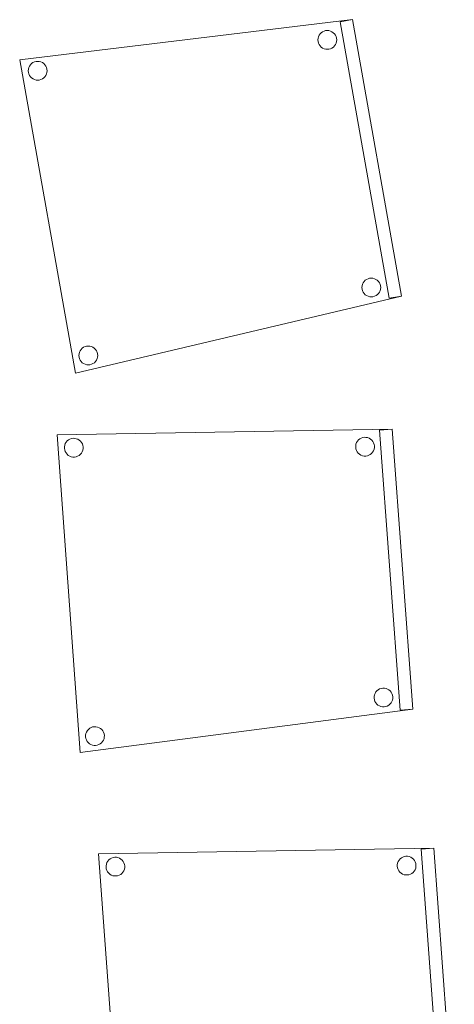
# Model space of a CAD drawing. Header units: metres. Extents: x 391.1 to 430.4, y 12.7 to 29.8.
# Tile 29 of 208: x 394.7 to 395.4, y 22.2 to 23.7. Entities that reach past the tile are written whole.
import ezdxf

# ---------------------------------------------------------------- set-up
doc = ezdxf.new("R2010")
doc.units = ezdxf.units.M
doc.layers.add('02_MOBILIARIO', color=7, linetype='Continuous', lineweight=18)

# ---------------------------------------------------------------- blocks, each defined once
blk = doc.blocks.new('Family - Cadira confident_PB-155311-02_SAN_P0')
at = {"layer": '02_MOBILIARIO', "color": 253, "true_color": 0xaaaaaa}
for p, q in [((0, 0.5052), (0.5334, 0.5143)), ((0.5334, 0.5143), (0, 0.5052)), ((0.0371, 0), (0, 0.5052)), ((0, 0.5052), (0.0371, 0)), ((0.4865, 0.5009), (0.4891, 0.5013)), ((0.4891, 0.5013), (0.4865, 0.5009)), ((0.4891, 0.5013), (0.4917, 0.5012)), ((0.4917, 0.5012), (0.4891, 0.5013)), ((0.4917, 0.5012), (0.4943, 0.5008)), ((0.4943, 0.5008), (0.4917, 0.5012)), ((0.5134, 0.5128), (0.5334, 0.5143)), ((0.5334, 0.5143), (0.5134, 0.5128)), ((0.5462, 0.0675), (0.5134, 0.5128)), ((0.5134, 0.5128), (0.5462, 0.0675)), ((0.5334, 0.5143), (0.5661, 0.069)), ((0.5661, 0.069), (0.5334, 0.5143)), ((0.5334, 0.5143), (0.5661, 0.069)), ((0.5661, 0.069), (0.5334, 0.5143)), ((0.0118, 0.4863), (0.0123, 0.4888)), ((0.0123, 0.4888), (0.0118, 0.4863)), ((0.0118, 0.4837), (0.0118, 0.4863)), ((0.0118, 0.4863), (0.0118, 0.4837)), ((0.0123, 0.4888), (0.0132, 0.4913)), ((0.0132, 0.4913), (0.0123, 0.4888)), ((0.0132, 0.4913), (0.0145, 0.4935)), ((0.0145, 0.4935), (0.0132, 0.4913)), ((0.0145, 0.4935), (0.0162, 0.4955)), ((0.0162, 0.4955), (0.0145, 0.4935)), ((0.0162, 0.4955), (0.0183, 0.4971)), ((0.0183, 0.4971), (0.0162, 0.4955)), ((0.0183, 0.4971), (0.0205, 0.4984)), ((0.0205, 0.4984), (0.0183, 0.4971)), ((0.0205, 0.4984), (0.023, 0.4992)), ((0.023, 0.4992), (0.0205, 0.4984)), ((0.023, 0.4992), (0.0256, 0.4997)), ((0.0256, 0.4997), (0.023, 0.4992)), ((0.0256, 0.4997), (0.0282, 0.4996)), ((0.0282, 0.4996), (0.0256, 0.4997)), ((0.0282, 0.4996), (0.0307, 0.4991)), ((0.0307, 0.4991), (0.0282, 0.4996)), ((0.0307, 0.4991), (0.0332, 0.4982)), ((0.0332, 0.4982), (0.0307, 0.4991)), ((0.0332, 0.4982), (0.0354, 0.4969)), ((0.0354, 0.4969), (0.0332, 0.4982)), ((0.0354, 0.4969), (0.0374, 0.4952)), ((0.0374, 0.4952), (0.0354, 0.4969)), ((0.0374, 0.4952), (0.039, 0.4932)), ((0.039, 0.4932), (0.0374, 0.4952)), ((0.039, 0.4932), (0.0403, 0.4909)), ((0.0403, 0.4909), (0.039, 0.4932)), ((0.0403, 0.4909), (0.0411, 0.4884)), ((0.0411, 0.4884), (0.0403, 0.4909)), ((0.0411, 0.4884), (0.0416, 0.4859)), ((0.0416, 0.4859), (0.0411, 0.4884)), ((0.0416, 0.4859), (0.0415, 0.4833)), ((0.0415, 0.4833), (0.0416, 0.4859)), ((0.4753, 0.4879), (0.4758, 0.4904)), ((0.4758, 0.4904), (0.4753, 0.4879)), ((0.4753, 0.4853), (0.4753, 0.4879)), ((0.4753, 0.4879), (0.4753, 0.4853)), ((0.4758, 0.4904), (0.4767, 0.4929)), ((0.4767, 0.4929), (0.4758, 0.4904)), ((0.4767, 0.4929), (0.4781, 0.4951)), ((0.4781, 0.4951), (0.4767, 0.4929)), ((0.4781, 0.4951), (0.4798, 0.4971)), ((0.4798, 0.4971), (0.4781, 0.4951)), ((0.4798, 0.4971), (0.4818, 0.4987)), ((0.4818, 0.4987), (0.4798, 0.4971)), ((0.4818, 0.4987), (0.4841, 0.5)), ((0.4841, 0.5), (0.4818, 0.4987)), ((0.4841, 0.5), (0.4865, 0.5009)), ((0.4865, 0.5009), (0.4841, 0.5)), ((0.4943, 0.5008), (0.4967, 0.4998)), ((0.4967, 0.4998), (0.4943, 0.5008)), ((0.4967, 0.4998), (0.4989, 0.4985)), ((0.4989, 0.4985), (0.4967, 0.4998)), ((0.4989, 0.4985), (0.5009, 0.4968)), ((0.5009, 0.4968), (0.4989, 0.4985)), ((0.5009, 0.4968), (0.5026, 0.4948)), ((0.5026, 0.4948), (0.5009, 0.4968)), ((0.5026, 0.4948), (0.5038, 0.4925)), ((0.5038, 0.4925), (0.5026, 0.4948)), ((0.5038, 0.4925), (0.5047, 0.49)), ((0.5047, 0.49), (0.5038, 0.4925)), ((0.5047, 0.49), (0.5051, 0.4875)), ((0.5051, 0.4875), (0.5047, 0.49)), ((0.5051, 0.4875), (0.5051, 0.4849)), ((0.5051, 0.4849), (0.5051, 0.4875)), ((0.0122, 0.4811), (0.0118, 0.4837)), ((0.0118, 0.4837), (0.0122, 0.4811)), ((0.013, 0.4786), (0.0122, 0.4811)), ((0.0122, 0.4811), (0.013, 0.4786)), ((0.0143, 0.4764), (0.013, 0.4786)), ((0.013, 0.4786), (0.0143, 0.4764)), ((0.016, 0.4743), (0.0143, 0.4764)), ((0.0143, 0.4764), (0.016, 0.4743)), ((0.0179, 0.4726), (0.016, 0.4743)), ((0.016, 0.4743), (0.0179, 0.4726)), ((0.0202, 0.4713), (0.0179, 0.4726)), ((0.0179, 0.4726), (0.0202, 0.4713)), ((0.0226, 0.4704), (0.0202, 0.4713)), ((0.0202, 0.4713), (0.0226, 0.4704)), ((0.0252, 0.4699), (0.0226, 0.4704)), ((0.0226, 0.4704), (0.0252, 0.4699)), ((0.0278, 0.4699), (0.0252, 0.4699)), ((0.0252, 0.4699), (0.0278, 0.4699)), ((0.0303, 0.4703), (0.0278, 0.4699)), ((0.0278, 0.4699), (0.0303, 0.4703)), ((0.0328, 0.4711), (0.0303, 0.4703)), ((0.0303, 0.4703), (0.0328, 0.4711)), ((0.0351, 0.4724), (0.0328, 0.4711)), ((0.0328, 0.4711), (0.0351, 0.4724)), ((0.0371, 0.4741), (0.0351, 0.4724)), ((0.0351, 0.4724), (0.0371, 0.4741)), ((0.0388, 0.476), (0.0371, 0.4741)), ((0.0371, 0.4741), (0.0388, 0.476)), ((0.0401, 0.4783), (0.0388, 0.476)), ((0.0388, 0.476), (0.0401, 0.4783)), ((0.041, 0.4807), (0.0401, 0.4783)), ((0.0401, 0.4783), (0.041, 0.4807)), ((0.0415, 0.4833), (0.041, 0.4807)), ((0.041, 0.4807), (0.0415, 0.4833)), ((0.4757, 0.4827), (0.4753, 0.4853)), ((0.4753, 0.4853), (0.4757, 0.4827)), ((0.4766, 0.4803), (0.4757, 0.4827)), ((0.4757, 0.4827), (0.4766, 0.4803)), ((0.4778, 0.478), (0.4766, 0.4803)), ((0.4766, 0.4803), (0.4778, 0.478)), ((0.4795, 0.476), (0.4778, 0.478)), ((0.4778, 0.478), (0.4795, 0.476)), ((0.4815, 0.4743), (0.4795, 0.476)), ((0.4795, 0.476), (0.4815, 0.4743)), ((0.4837, 0.4729), (0.4815, 0.4743)), ((0.4815, 0.4743), (0.4837, 0.4729)), ((0.4861, 0.472), (0.4837, 0.4729)), ((0.4837, 0.4729), (0.4861, 0.472)), ((0.4887, 0.4715), (0.4861, 0.472)), ((0.4861, 0.472), (0.4887, 0.4715)), ((0.4913, 0.4715), (0.4887, 0.4715)), ((0.4887, 0.4715), (0.4913, 0.4715)), ((0.4939, 0.4719), (0.4913, 0.4715)), ((0.4913, 0.4715), (0.4939, 0.4719)), ((0.4963, 0.4728), (0.4939, 0.4719)), ((0.4939, 0.4719), (0.4963, 0.4728)), ((0.4986, 0.474), (0.4963, 0.4728)), ((0.4963, 0.4728), (0.4986, 0.474)), ((0.5006, 0.4757), (0.4986, 0.474)), ((0.4986, 0.474), (0.5006, 0.4757)), ((0.5023, 0.4776), (0.5006, 0.4757)), ((0.5006, 0.4757), (0.5023, 0.4776)), ((0.5036, 0.4799), (0.5023, 0.4776)), ((0.5023, 0.4776), (0.5036, 0.4799)), ((0.5046, 0.4823), (0.5036, 0.4799)), ((0.5036, 0.4799), (0.5046, 0.4823)), ((0.5051, 0.4849), (0.5046, 0.4823)), ((0.5046, 0.4823), (0.5051, 0.4849)), ((0.5061, 0.094), (0.5074, 0.0962)), ((0.5074, 0.0962), (0.5061, 0.094)), ((0.5074, 0.0962), (0.5091, 0.0982)), ((0.5091, 0.0982), (0.5074, 0.0962)), ((0.5091, 0.0982), (0.5111, 0.0998)), ((0.5111, 0.0998), (0.5091, 0.0982)), ((0.5111, 0.0998), (0.5134, 0.1011)), ((0.5134, 0.1011), (0.5111, 0.0998)), ((0.5134, 0.1011), (0.5159, 0.1019)), ((0.5159, 0.1019), (0.5134, 0.1011)), ((0.5159, 0.1019), (0.5184, 0.1024)), ((0.5184, 0.1024), (0.5159, 0.1019)), ((0.5184, 0.1024), (0.521, 0.1023)), ((0.521, 0.1023), (0.5184, 0.1024)), ((0.521, 0.1023), (0.5236, 0.1018)), ((0.5236, 0.1018), (0.521, 0.1023)), ((0.5236, 0.1018), (0.526, 0.1009)), ((0.526, 0.1009), (0.5236, 0.1018)), ((0.526, 0.1009), (0.5283, 0.0996)), ((0.5283, 0.0996), (0.526, 0.1009)), ((0.5283, 0.0996), (0.5302, 0.0979)), ((0.5302, 0.0979), (0.5283, 0.0996)), ((0.5302, 0.0979), (0.5319, 0.0959)), ((0.5319, 0.0959), (0.5302, 0.0979)), ((0.5319, 0.0959), (0.5331, 0.0936)), ((0.5331, 0.0936), (0.5319, 0.0959)), ((0.5046, 0.0864), (0.5047, 0.089)), ((0.5047, 0.089), (0.5046, 0.0864)), ((0.505, 0.0838), (0.5046, 0.0864)), ((0.5046, 0.0864), (0.505, 0.0838)), ((0.5047, 0.089), (0.5051, 0.0915)), ((0.5051, 0.0915), (0.5047, 0.089)), ((0.5059, 0.0813), (0.505, 0.0838)), ((0.505, 0.0838), (0.5059, 0.0813)), ((0.5051, 0.0915), (0.5061, 0.094)), ((0.5061, 0.094), (0.5051, 0.0915)), ((0.5072, 0.0791), (0.5059, 0.0813)), ((0.5059, 0.0813), (0.5072, 0.0791)), ((0.5088, 0.077), (0.5072, 0.0791)), ((0.5072, 0.0791), (0.5088, 0.077)), ((0.5316, 0.0787), (0.5299, 0.0767)), ((0.5299, 0.0767), (0.5316, 0.0787)), ((0.533, 0.081), (0.5316, 0.0787)), ((0.5316, 0.0787), (0.533, 0.081)), ((0.5339, 0.0834), (0.533, 0.081)), ((0.533, 0.081), (0.5339, 0.0834)), ((0.5331, 0.0936), (0.534, 0.0911)), ((0.534, 0.0911), (0.5331, 0.0936)), ((0.5344, 0.0859), (0.5339, 0.0834)), ((0.5339, 0.0834), (0.5344, 0.0859)), ((0.534, 0.0911), (0.5344, 0.0885)), ((0.5344, 0.0885), (0.534, 0.0911)), ((0.5344, 0.0885), (0.5344, 0.0859)), ((0.5344, 0.0859), (0.5344, 0.0885)), ((0.5661, 0.069), (0.0371, 0)), ((0.0371, 0), (0.5661, 0.069)), ((0.5108, 0.0753), (0.5088, 0.077)), ((0.5088, 0.077), (0.5108, 0.0753)), ((0.513, 0.074), (0.5108, 0.0753)), ((0.5108, 0.0753), (0.513, 0.074)), ((0.5154, 0.0731), (0.513, 0.074)), ((0.513, 0.074), (0.5154, 0.0731)), ((0.518, 0.0726), (0.5154, 0.0731)), ((0.5154, 0.0731), (0.518, 0.0726)), ((0.5206, 0.0726), (0.518, 0.0726)), ((0.518, 0.0726), (0.5206, 0.0726)), ((0.5232, 0.073), (0.5206, 0.0726)), ((0.5206, 0.0726), (0.5232, 0.073)), ((0.5256, 0.0738), (0.5232, 0.073)), ((0.5232, 0.073), (0.5256, 0.0738)), ((0.5279, 0.0751), (0.5256, 0.0738)), ((0.5256, 0.0738), (0.5279, 0.0751)), ((0.5299, 0.0767), (0.5279, 0.0751)), ((0.5279, 0.0751), (0.5299, 0.0767)), ((0.5661, 0.069), (0.5462, 0.0675)), ((0.5462, 0.0675), (0.5661, 0.069)), ((0.046, 0.0301), (0.0469, 0.0325)), ((0.0469, 0.0325), (0.046, 0.0301)), ((0.0469, 0.0325), (0.0483, 0.0347)), ((0.0483, 0.0347), (0.0469, 0.0325)), ((0.0483, 0.0347), (0.05, 0.0367)), ((0.05, 0.0367), (0.0483, 0.0347)), ((0.05, 0.0367), (0.052, 0.0384)), ((0.052, 0.0384), (0.05, 0.0367)), ((0.052, 0.0384), (0.0543, 0.0396)), ((0.0543, 0.0396), (0.052, 0.0384)), ((0.0543, 0.0396), (0.0567, 0.0405)), ((0.0567, 0.0405), (0.0543, 0.0396)), ((0.0567, 0.0405), (0.0593, 0.0409)), ((0.0593, 0.0409), (0.0567, 0.0405)), ((0.0593, 0.0409), (0.0619, 0.0409)), ((0.0619, 0.0409), (0.0593, 0.0409)), ((0.0619, 0.0409), (0.0644, 0.0404)), ((0.0644, 0.0404), (0.0619, 0.0409)), ((0.0644, 0.0404), (0.0669, 0.0394)), ((0.0669, 0.0394), (0.0644, 0.0404)), ((0.0669, 0.0394), (0.0691, 0.0381)), ((0.0691, 0.0381), (0.0669, 0.0394)), ((0.0691, 0.0381), (0.0711, 0.0364)), ((0.0711, 0.0364), (0.0691, 0.0381)), ((0.0711, 0.0364), (0.0727, 0.0344)), ((0.0727, 0.0344), (0.0711, 0.0364)), ((0.0727, 0.0344), (0.074, 0.0321)), ((0.074, 0.0321), (0.0727, 0.0344)), ((0.074, 0.0321), (0.0749, 0.0297)), ((0.0749, 0.0297), (0.074, 0.0321)), ((0.0455, 0.0275), (0.046, 0.0301)), ((0.046, 0.0301), (0.0455, 0.0275)), ((0.0455, 0.0249), (0.0455, 0.0275)), ((0.0455, 0.0275), (0.0455, 0.0249)), ((0.0459, 0.0223), (0.0455, 0.0249)), ((0.0455, 0.0249), (0.0459, 0.0223)), ((0.0468, 0.0199), (0.0459, 0.0223)), ((0.0459, 0.0223), (0.0468, 0.0199)), ((0.048, 0.0176), (0.0468, 0.0199)), ((0.0468, 0.0199), (0.048, 0.0176)), ((0.0497, 0.0156), (0.048, 0.0176)), ((0.048, 0.0176), (0.0497, 0.0156)), ((0.0725, 0.0173), (0.0708, 0.0153)), ((0.0708, 0.0153), (0.0725, 0.0173)), ((0.0738, 0.0195), (0.0725, 0.0173)), ((0.0725, 0.0173), (0.0738, 0.0195)), ((0.0748, 0.0219), (0.0738, 0.0195)), ((0.0738, 0.0195), (0.0748, 0.0219)), ((0.0752, 0.0245), (0.0748, 0.0219)), ((0.0748, 0.0219), (0.0752, 0.0245)), ((0.0749, 0.0297), (0.0753, 0.0271)), ((0.0753, 0.0271), (0.0749, 0.0297)), ((0.0753, 0.0271), (0.0752, 0.0245)), ((0.0752, 0.0245), (0.0753, 0.0271)), ((0.0516, 0.0139), (0.0497, 0.0156)), ((0.0497, 0.0156), (0.0516, 0.0139)), ((0.0539, 0.0126), (0.0516, 0.0139)), ((0.0516, 0.0139), (0.0539, 0.0126)), ((0.0563, 0.0116), (0.0539, 0.0126)), ((0.0539, 0.0126), (0.0563, 0.0116)), ((0.0589, 0.0111), (0.0563, 0.0116)), ((0.0563, 0.0116), (0.0589, 0.0111)), ((0.0615, 0.0111), (0.0589, 0.0111)), ((0.0589, 0.0111), (0.0615, 0.0111)), ((0.064, 0.0115), (0.0615, 0.0111)), ((0.0615, 0.0111), (0.064, 0.0115)), ((0.0665, 0.0124), (0.064, 0.0115)), ((0.064, 0.0115), (0.0665, 0.0124)), ((0.0688, 0.0136), (0.0665, 0.0124)), ((0.0665, 0.0124), (0.0688, 0.0136)), ((0.0708, 0.0153), (0.0688, 0.0136)), ((0.0688, 0.0136), (0.0708, 0.0153))]:
    blk.add_line(p, q, dxfattribs=at)
blk = doc.blocks.new('Family - Cadira confident_PB-155423-02_SAN_P0')
at = {"layer": '02_MOBILIARIO', "color": 253, "true_color": 0xaaaaaa}
for p, q in [((0, 0.4987), (0.5296, 0.5624)), ((0.5296, 0.5624), (0, 0.4987)), ((0.5099, 0.5589), (0.5296, 0.5624)), ((0.5296, 0.5624), (0.5099, 0.5589)), ((0.5881, 0.1193), (0.5099, 0.5589)), ((0.5099, 0.5589), (0.5881, 0.1193)), ((0.5296, 0.5624), (0.6078, 0.1228)), ((0.6078, 0.1228), (0.5296, 0.5624)), ((0.5296, 0.5624), (0.6078, 0.1228)), ((0.6078, 0.1228), (0.5296, 0.5624)), ((0.4746, 0.5302), (0.4748, 0.5328)), ((0.4748, 0.5328), (0.4746, 0.5302)), ((0.4748, 0.5328), (0.4755, 0.5353)), ((0.4755, 0.5353), (0.4748, 0.5328)), ((0.4755, 0.5353), (0.4766, 0.5377)), ((0.4766, 0.5377), (0.4755, 0.5353)), ((0.4766, 0.5377), (0.4781, 0.5398)), ((0.4781, 0.5398), (0.4766, 0.5377)), ((0.4781, 0.5398), (0.4799, 0.5417)), ((0.4799, 0.5417), (0.4781, 0.5398)), ((0.4799, 0.5417), (0.4821, 0.5432)), ((0.4821, 0.5432), (0.4799, 0.5417)), ((0.4821, 0.5432), (0.4844, 0.5443)), ((0.4844, 0.5443), (0.4821, 0.5432)), ((0.4844, 0.5443), (0.4869, 0.5449)), ((0.4869, 0.5449), (0.4844, 0.5443)), ((0.4869, 0.5449), (0.4895, 0.5452)), ((0.4895, 0.5452), (0.4869, 0.5449)), ((0.4895, 0.5452), (0.4921, 0.5449)), ((0.4921, 0.5449), (0.4895, 0.5452)), ((0.4921, 0.5449), (0.4946, 0.5443)), ((0.4946, 0.5443), (0.4921, 0.5449)), ((0.4946, 0.5443), (0.497, 0.5432)), ((0.497, 0.5432), (0.4946, 0.5443)), ((0.497, 0.5432), (0.4991, 0.5417)), ((0.4991, 0.5417), (0.497, 0.5432)), ((0.4991, 0.5417), (0.501, 0.5398)), ((0.501, 0.5398), (0.4991, 0.5417)), ((0.501, 0.5398), (0.5025, 0.5377)), ((0.5025, 0.5377), (0.501, 0.5398)), ((0.5025, 0.5377), (0.5036, 0.5354)), ((0.5036, 0.5354), (0.5025, 0.5377)), ((0.5036, 0.5354), (0.5043, 0.5328)), ((0.5043, 0.5328), (0.5036, 0.5354)), ((0.5043, 0.5328), (0.5045, 0.5302)), ((0.5045, 0.5302), (0.5043, 0.5328)), ((0.4748, 0.5276), (0.4746, 0.5302)), ((0.4746, 0.5302), (0.4748, 0.5276)), ((0.4755, 0.5251), (0.4748, 0.5276)), ((0.4748, 0.5276), (0.4755, 0.5251)), ((0.4766, 0.5227), (0.4755, 0.5251)), ((0.4755, 0.5251), (0.4766, 0.5227)), ((0.4781, 0.5206), (0.4766, 0.5227)), ((0.4766, 0.5227), (0.4781, 0.5206)), ((0.48, 0.5188), (0.4781, 0.5206)), ((0.4781, 0.5206), (0.48, 0.5188)), ((0.4821, 0.5173), (0.48, 0.5188)), ((0.48, 0.5188), (0.4821, 0.5173)), ((0.4845, 0.5162), (0.4821, 0.5173)), ((0.4821, 0.5173), (0.4845, 0.5162)), ((0.497, 0.5173), (0.4947, 0.5162)), ((0.4947, 0.5162), (0.497, 0.5173)), ((0.4992, 0.5188), (0.497, 0.5173)), ((0.497, 0.5173), (0.4992, 0.5188)), ((0.501, 0.5206), (0.4992, 0.5188)), ((0.4992, 0.5188), (0.501, 0.5206)), ((0.5025, 0.5228), (0.501, 0.5206)), ((0.501, 0.5206), (0.5025, 0.5228)), ((0.5036, 0.5251), (0.5025, 0.5228)), ((0.5025, 0.5228), (0.5036, 0.5251)), ((0.5043, 0.5277), (0.5036, 0.5251)), ((0.5036, 0.5251), (0.5043, 0.5277)), ((0.5045, 0.5302), (0.5043, 0.5277)), ((0.5043, 0.5277), (0.5045, 0.5302)), ((0.487, 0.5155), (0.4845, 0.5162)), ((0.4845, 0.5162), (0.487, 0.5155)), ((0.4896, 0.5153), (0.487, 0.5155)), ((0.487, 0.5155), (0.4896, 0.5153)), ((0.4922, 0.5155), (0.4896, 0.5153)), ((0.4896, 0.5153), (0.4922, 0.5155)), ((0.4947, 0.5162), (0.4922, 0.5155)), ((0.4922, 0.5155), (0.4947, 0.5162)), ((0.0887, 0), (0, 0.4987)), ((0, 0.4987), (0.0887, 0)), ((0.0139, 0.4837), (0.0146, 0.4862)), ((0.0146, 0.4862), (0.0139, 0.4837)), ((0.0146, 0.4862), (0.0157, 0.4886)), ((0.0157, 0.4886), (0.0146, 0.4862)), ((0.0157, 0.4886), (0.0172, 0.4907)), ((0.0172, 0.4907), (0.0157, 0.4886)), ((0.0172, 0.4907), (0.019, 0.4926)), ((0.019, 0.4926), (0.0172, 0.4907)), ((0.019, 0.4926), (0.0211, 0.4941)), ((0.0211, 0.4941), (0.019, 0.4926)), ((0.0211, 0.4941), (0.0235, 0.4952)), ((0.0235, 0.4952), (0.0211, 0.4941)), ((0.0235, 0.4952), (0.026, 0.4958)), ((0.026, 0.4958), (0.0235, 0.4952)), ((0.026, 0.4958), (0.0286, 0.4961)), ((0.0286, 0.4961), (0.026, 0.4958)), ((0.0286, 0.4961), (0.0312, 0.4959)), ((0.0312, 0.4959), (0.0286, 0.4961)), ((0.0312, 0.4959), (0.0337, 0.4952)), ((0.0337, 0.4952), (0.0312, 0.4959)), ((0.0337, 0.4952), (0.0361, 0.4941)), ((0.0361, 0.4941), (0.0337, 0.4952)), ((0.0361, 0.4941), (0.0382, 0.4926)), ((0.0382, 0.4926), (0.0361, 0.4941)), ((0.0382, 0.4926), (0.04, 0.4908)), ((0.04, 0.4908), (0.0382, 0.4926)), ((0.04, 0.4908), (0.0415, 0.4886)), ((0.0415, 0.4886), (0.04, 0.4908)), ((0.0415, 0.4886), (0.0426, 0.4863)), ((0.0426, 0.4863), (0.0415, 0.4886)), ((0.0426, 0.4863), (0.0433, 0.4838)), ((0.0433, 0.4838), (0.0426, 0.4863)), ((0.0137, 0.4811), (0.0139, 0.4837)), ((0.0139, 0.4837), (0.0137, 0.4811)), ((0.0139, 0.4785), (0.0137, 0.4811)), ((0.0137, 0.4811), (0.0139, 0.4785)), ((0.0146, 0.476), (0.0139, 0.4785)), ((0.0139, 0.4785), (0.0146, 0.476)), ((0.0157, 0.4737), (0.0146, 0.476)), ((0.0146, 0.476), (0.0157, 0.4737)), ((0.0172, 0.4715), (0.0157, 0.4737)), ((0.0157, 0.4737), (0.0172, 0.4715)), ((0.019, 0.4697), (0.0172, 0.4715)), ((0.0172, 0.4715), (0.019, 0.4697)), ((0.0401, 0.4716), (0.0382, 0.4697)), ((0.0382, 0.4697), (0.0401, 0.4716)), ((0.0416, 0.4737), (0.0401, 0.4716)), ((0.0401, 0.4716), (0.0416, 0.4737)), ((0.0427, 0.4761), (0.0416, 0.4737)), ((0.0416, 0.4737), (0.0427, 0.4761)), ((0.0433, 0.4786), (0.0427, 0.4761)), ((0.0427, 0.4761), (0.0433, 0.4786)), ((0.0433, 0.4838), (0.0435, 0.4812)), ((0.0435, 0.4812), (0.0433, 0.4838)), ((0.0435, 0.4812), (0.0433, 0.4786)), ((0.0433, 0.4786), (0.0435, 0.4812)), ((0.0212, 0.4682), (0.019, 0.4697)), ((0.019, 0.4697), (0.0212, 0.4682)), ((0.0235, 0.4671), (0.0212, 0.4682)), ((0.0212, 0.4682), (0.0235, 0.4671)), ((0.026, 0.4664), (0.0235, 0.4671)), ((0.0235, 0.4671), (0.026, 0.4664)), ((0.0286, 0.4662), (0.026, 0.4664)), ((0.026, 0.4664), (0.0286, 0.4662)), ((0.0312, 0.4664), (0.0286, 0.4662)), ((0.0286, 0.4662), (0.0312, 0.4664)), ((0.0337, 0.4671), (0.0312, 0.4664)), ((0.0312, 0.4664), (0.0337, 0.4671)), ((0.0361, 0.4682), (0.0337, 0.4671)), ((0.0337, 0.4671), (0.0361, 0.4682)), ((0.0382, 0.4697), (0.0361, 0.4682)), ((0.0361, 0.4682), (0.0382, 0.4697)), ((0.5448, 0.139), (0.5455, 0.1415)), ((0.5455, 0.1415), (0.5448, 0.139)), ((0.5455, 0.1415), (0.5466, 0.1439)), ((0.5466, 0.1439), (0.5455, 0.1415)), ((0.5466, 0.1439), (0.5481, 0.146)), ((0.5481, 0.146), (0.5466, 0.1439)), ((0.5481, 0.146), (0.5499, 0.1478)), ((0.5499, 0.1478), (0.5481, 0.146)), ((0.5499, 0.1478), (0.5521, 0.1493)), ((0.5521, 0.1493), (0.5499, 0.1478)), ((0.5521, 0.1493), (0.5544, 0.1504)), ((0.5544, 0.1504), (0.5521, 0.1493)), ((0.5544, 0.1504), (0.5569, 0.1511)), ((0.5569, 0.1511), (0.5544, 0.1504)), ((0.5569, 0.1511), (0.5595, 0.1513)), ((0.5595, 0.1513), (0.5569, 0.1511)), ((0.5595, 0.1513), (0.5621, 0.1511)), ((0.5621, 0.1511), (0.5595, 0.1513)), ((0.5621, 0.1511), (0.5647, 0.1504)), ((0.5647, 0.1504), (0.5621, 0.1511)), ((0.5647, 0.1504), (0.567, 0.1493)), ((0.567, 0.1493), (0.5647, 0.1504)), ((0.567, 0.1493), (0.5691, 0.1479)), ((0.5691, 0.1479), (0.567, 0.1493)), ((0.5691, 0.1479), (0.571, 0.146)), ((0.571, 0.146), (0.5691, 0.1479)), ((0.571, 0.146), (0.5725, 0.1439)), ((0.5725, 0.1439), (0.571, 0.146)), ((0.5725, 0.1439), (0.5736, 0.1415)), ((0.5736, 0.1415), (0.5725, 0.1439)), ((0.5736, 0.1415), (0.5743, 0.139)), ((0.5743, 0.139), (0.5736, 0.1415)), ((0.5446, 0.1364), (0.5448, 0.139)), ((0.5448, 0.139), (0.5446, 0.1364)), ((0.5449, 0.1338), (0.5446, 0.1364)), ((0.5446, 0.1364), (0.5449, 0.1338)), ((0.5455, 0.1313), (0.5449, 0.1338)), ((0.5449, 0.1338), (0.5455, 0.1313)), ((0.5466, 0.1289), (0.5455, 0.1313)), ((0.5455, 0.1313), (0.5466, 0.1289)), ((0.5481, 0.1268), (0.5466, 0.1289)), ((0.5466, 0.1289), (0.5481, 0.1268)), ((0.55, 0.1249), (0.5481, 0.1268)), ((0.5481, 0.1268), (0.55, 0.1249)), ((0.571, 0.1268), (0.5692, 0.125)), ((0.5692, 0.125), (0.571, 0.1268)), ((0.5725, 0.129), (0.571, 0.1268)), ((0.571, 0.1268), (0.5725, 0.129)), ((0.5736, 0.1313), (0.5725, 0.129)), ((0.5725, 0.129), (0.5736, 0.1313)), ((0.5743, 0.1338), (0.5736, 0.1313)), ((0.5736, 0.1313), (0.5743, 0.1338)), ((0.5743, 0.139), (0.5745, 0.1364)), ((0.5745, 0.1364), (0.5743, 0.139)), ((0.5745, 0.1364), (0.5743, 0.1338)), ((0.5743, 0.1338), (0.5745, 0.1364)), ((0.6078, 0.1228), (0.0887, 0)), ((0.0887, 0), (0.6078, 0.1228)), ((0.5521, 0.1235), (0.55, 0.1249)), ((0.55, 0.1249), (0.5521, 0.1235)), ((0.5545, 0.1224), (0.5521, 0.1235)), ((0.5521, 0.1235), (0.5545, 0.1224)), ((0.557, 0.1217), (0.5545, 0.1224)), ((0.5545, 0.1224), (0.557, 0.1217)), ((0.5596, 0.1215), (0.557, 0.1217)), ((0.557, 0.1217), (0.5596, 0.1215)), ((0.5622, 0.1217), (0.5596, 0.1215)), ((0.5596, 0.1215), (0.5622, 0.1217)), ((0.5647, 0.1224), (0.5622, 0.1217)), ((0.5622, 0.1217), (0.5647, 0.1224)), ((0.5671, 0.1235), (0.5647, 0.1224)), ((0.5647, 0.1224), (0.5671, 0.1235)), ((0.5692, 0.125), (0.5671, 0.1235)), ((0.5671, 0.1235), (0.5692, 0.125)), ((0.6078, 0.1228), (0.5881, 0.1193)), ((0.5881, 0.1193), (0.6078, 0.1228)), ((0.0944, 0.0308), (0.0951, 0.0333)), ((0.0951, 0.0333), (0.0944, 0.0308)), ((0.0951, 0.0333), (0.0962, 0.0357)), ((0.0962, 0.0357), (0.0951, 0.0333)), ((0.0962, 0.0357), (0.0977, 0.0378)), ((0.0977, 0.0378), (0.0962, 0.0357)), ((0.0977, 0.0378), (0.0995, 0.0397)), ((0.0995, 0.0397), (0.0977, 0.0378)), ((0.0995, 0.0397), (0.1016, 0.0412)), ((0.1016, 0.0412), (0.0995, 0.0397)), ((0.1016, 0.0412), (0.104, 0.0423)), ((0.104, 0.0423), (0.1016, 0.0412)), ((0.104, 0.0423), (0.1065, 0.043)), ((0.1065, 0.043), (0.104, 0.0423)), ((0.1065, 0.043), (0.1091, 0.0432)), ((0.1091, 0.0432), (0.1065, 0.043)), ((0.1091, 0.0432), (0.1117, 0.043)), ((0.1117, 0.043), (0.1091, 0.0432)), ((0.1117, 0.043), (0.1142, 0.0423)), ((0.1142, 0.0423), (0.1117, 0.043)), ((0.1142, 0.0423), (0.1166, 0.0412)), ((0.1166, 0.0412), (0.1142, 0.0423)), ((0.1166, 0.0412), (0.1187, 0.0397)), ((0.1187, 0.0397), (0.1166, 0.0412)), ((0.1187, 0.0397), (0.1206, 0.0379)), ((0.1206, 0.0379), (0.1187, 0.0397)), ((0.1206, 0.0379), (0.1221, 0.0357)), ((0.1221, 0.0357), (0.1206, 0.0379)), ((0.1221, 0.0357), (0.1232, 0.0334)), ((0.1232, 0.0334), (0.1221, 0.0357)), ((0.1232, 0.0334), (0.1238, 0.0309)), ((0.1238, 0.0309), (0.1232, 0.0334)), ((0.0942, 0.0282), (0.0944, 0.0308)), ((0.0944, 0.0308), (0.0942, 0.0282)), ((0.0944, 0.0256), (0.0942, 0.0282)), ((0.0942, 0.0282), (0.0944, 0.0256)), ((0.0951, 0.0231), (0.0944, 0.0256)), ((0.0944, 0.0256), (0.0951, 0.0231)), ((0.0962, 0.0208), (0.0951, 0.0231)), ((0.0951, 0.0231), (0.0962, 0.0208)), ((0.0977, 0.0186), (0.0962, 0.0208)), ((0.0962, 0.0208), (0.0977, 0.0186)), ((0.0995, 0.0168), (0.0977, 0.0186)), ((0.0977, 0.0186), (0.0995, 0.0168)), ((0.1017, 0.0153), (0.0995, 0.0168)), ((0.0995, 0.0168), (0.1017, 0.0153)), ((0.1188, 0.0168), (0.1166, 0.0153)), ((0.1166, 0.0153), (0.1188, 0.0168)), ((0.1206, 0.0187), (0.1188, 0.0168)), ((0.1188, 0.0168), (0.1206, 0.0187)), ((0.1221, 0.0208), (0.1206, 0.0187)), ((0.1206, 0.0187), (0.1221, 0.0208)), ((0.1232, 0.0232), (0.1221, 0.0208)), ((0.1221, 0.0208), (0.1232, 0.0232)), ((0.1238, 0.0257), (0.1232, 0.0232)), ((0.1232, 0.0232), (0.1238, 0.0257)), ((0.1238, 0.0309), (0.1241, 0.0283)), ((0.1241, 0.0283), (0.1238, 0.0309)), ((0.1241, 0.0283), (0.1238, 0.0257)), ((0.1238, 0.0257), (0.1241, 0.0283)), ((0.104, 0.0142), (0.1017, 0.0153)), ((0.1017, 0.0153), (0.104, 0.0142)), ((0.1066, 0.0135), (0.104, 0.0142)), ((0.104, 0.0142), (0.1066, 0.0135)), ((0.1092, 0.0133), (0.1066, 0.0135)), ((0.1066, 0.0135), (0.1092, 0.0133)), ((0.1117, 0.0135), (0.1092, 0.0133)), ((0.1092, 0.0133), (0.1117, 0.0135)), ((0.1143, 0.0142), (0.1117, 0.0135)), ((0.1117, 0.0135), (0.1143, 0.0142)), ((0.1166, 0.0153), (0.1143, 0.0142)), ((0.1143, 0.0142), (0.1166, 0.0153))]:
    blk.add_line(p, q, dxfattribs=at)
blk = doc.blocks.new('Family - Cadira confident_PB-155868-02_SAN_P0')
at = {"layer": '02_MOBILIARIO', "color": 253, "true_color": 0xaaaaaa}
for p, q in [((0, 0.5052), (0.5334, 0.5143)), ((0.5334, 0.5143), (0, 0.5052)), ((0.0371, 0), (0, 0.5052)), ((0, 0.5052), (0.0371, 0)), ((0.4865, 0.5009), (0.4891, 0.5013)), ((0.4891, 0.5013), (0.4865, 0.5009)), ((0.4891, 0.5013), (0.4917, 0.5012)), ((0.4917, 0.5012), (0.4891, 0.5013)), ((0.4917, 0.5012), (0.4943, 0.5008)), ((0.4943, 0.5008), (0.4917, 0.5012)), ((0.5134, 0.5128), (0.5334, 0.5143)), ((0.5334, 0.5143), (0.5134, 0.5128)), ((0.5462, 0.0675), (0.5134, 0.5128)), ((0.5134, 0.5128), (0.5462, 0.0675)), ((0.5334, 0.5143), (0.5661, 0.069)), ((0.5661, 0.069), (0.5334, 0.5143)), ((0.5334, 0.5143), (0.5661, 0.069)), ((0.5661, 0.069), (0.5334, 0.5143)), ((0.0118, 0.4863), (0.0123, 0.4888)), ((0.0123, 0.4888), (0.0118, 0.4863)), ((0.0118, 0.4837), (0.0118, 0.4863)), ((0.0118, 0.4863), (0.0118, 0.4837)), ((0.0123, 0.4888), (0.0132, 0.4913)), ((0.0132, 0.4913), (0.0123, 0.4888)), ((0.0132, 0.4913), (0.0145, 0.4935)), ((0.0145, 0.4935), (0.0132, 0.4913)), ((0.0145, 0.4935), (0.0162, 0.4955)), ((0.0162, 0.4955), (0.0145, 0.4935)), ((0.0162, 0.4955), (0.0183, 0.4971)), ((0.0183, 0.4971), (0.0162, 0.4955)), ((0.0183, 0.4971), (0.0205, 0.4984)), ((0.0205, 0.4984), (0.0183, 0.4971)), ((0.0205, 0.4984), (0.023, 0.4992)), ((0.023, 0.4992), (0.0205, 0.4984)), ((0.023, 0.4992), (0.0256, 0.4997)), ((0.0256, 0.4997), (0.023, 0.4992)), ((0.0256, 0.4997), (0.0282, 0.4996)), ((0.0282, 0.4996), (0.0256, 0.4997)), ((0.0282, 0.4996), (0.0307, 0.4991)), ((0.0307, 0.4991), (0.0282, 0.4996)), ((0.0307, 0.4991), (0.0332, 0.4982)), ((0.0332, 0.4982), (0.0307, 0.4991)), ((0.0332, 0.4982), (0.0354, 0.4969)), ((0.0354, 0.4969), (0.0332, 0.4982)), ((0.0354, 0.4969), (0.0374, 0.4952)), ((0.0374, 0.4952), (0.0354, 0.4969)), ((0.0374, 0.4952), (0.039, 0.4932)), ((0.039, 0.4932), (0.0374, 0.4952)), ((0.039, 0.4932), (0.0403, 0.4909)), ((0.0403, 0.4909), (0.039, 0.4932)), ((0.0403, 0.4909), (0.0411, 0.4884)), ((0.0411, 0.4884), (0.0403, 0.4909)), ((0.0411, 0.4884), (0.0416, 0.4859)), ((0.0416, 0.4859), (0.0411, 0.4884)), ((0.0416, 0.4859), (0.0415, 0.4833)), ((0.0415, 0.4833), (0.0416, 0.4859)), ((0.4753, 0.4879), (0.4758, 0.4904)), ((0.4758, 0.4904), (0.4753, 0.4879)), ((0.4753, 0.4853), (0.4753, 0.4879)), ((0.4753, 0.4879), (0.4753, 0.4853)), ((0.4758, 0.4904), (0.4767, 0.4929)), ((0.4767, 0.4929), (0.4758, 0.4904)), ((0.4767, 0.4929), (0.4781, 0.4951)), ((0.4781, 0.4951), (0.4767, 0.4929)), ((0.4781, 0.4951), (0.4798, 0.4971)), ((0.4798, 0.4971), (0.4781, 0.4951)), ((0.4798, 0.4971), (0.4818, 0.4987)), ((0.4818, 0.4987), (0.4798, 0.4971)), ((0.4818, 0.4987), (0.4841, 0.5)), ((0.4841, 0.5), (0.4818, 0.4987)), ((0.4841, 0.5), (0.4865, 0.5009)), ((0.4865, 0.5009), (0.4841, 0.5)), ((0.4943, 0.5008), (0.4967, 0.4998)), ((0.4967, 0.4998), (0.4943, 0.5008)), ((0.4967, 0.4998), (0.4989, 0.4985)), ((0.4989, 0.4985), (0.4967, 0.4998)), ((0.4989, 0.4985), (0.5009, 0.4968)), ((0.5009, 0.4968), (0.4989, 0.4985)), ((0.5009, 0.4968), (0.5026, 0.4948)), ((0.5026, 0.4948), (0.5009, 0.4968)), ((0.5026, 0.4948), (0.5038, 0.4925)), ((0.5038, 0.4925), (0.5026, 0.4948)), ((0.5038, 0.4925), (0.5047, 0.49)), ((0.5047, 0.49), (0.5038, 0.4925)), ((0.5047, 0.49), (0.5051, 0.4875)), ((0.5051, 0.4875), (0.5047, 0.49)), ((0.5051, 0.4875), (0.5051, 0.4849)), ((0.5051, 0.4849), (0.5051, 0.4875)), ((0.0122, 0.4811), (0.0118, 0.4837)), ((0.0118, 0.4837), (0.0122, 0.4811)), ((0.013, 0.4786), (0.0122, 0.4811)), ((0.0122, 0.4811), (0.013, 0.4786)), ((0.0143, 0.4764), (0.013, 0.4786)), ((0.013, 0.4786), (0.0143, 0.4764)), ((0.016, 0.4743), (0.0143, 0.4764)), ((0.0143, 0.4764), (0.016, 0.4743)), ((0.0179, 0.4726), (0.016, 0.4743)), ((0.016, 0.4743), (0.0179, 0.4726)), ((0.0202, 0.4713), (0.0179, 0.4726)), ((0.0179, 0.4726), (0.0202, 0.4713)), ((0.0226, 0.4704), (0.0202, 0.4713)), ((0.0202, 0.4713), (0.0226, 0.4704)), ((0.0252, 0.4699), (0.0226, 0.4704)), ((0.0226, 0.4704), (0.0252, 0.4699)), ((0.0278, 0.4699), (0.0252, 0.4699)), ((0.0252, 0.4699), (0.0278, 0.4699)), ((0.0303, 0.4703), (0.0278, 0.4699)), ((0.0278, 0.4699), (0.0303, 0.4703)), ((0.0328, 0.4711), (0.0303, 0.4703)), ((0.0303, 0.4703), (0.0328, 0.4711)), ((0.0351, 0.4724), (0.0328, 0.4711)), ((0.0328, 0.4711), (0.0351, 0.4724)), ((0.0371, 0.4741), (0.0351, 0.4724)), ((0.0351, 0.4724), (0.0371, 0.4741)), ((0.0388, 0.476), (0.0371, 0.4741)), ((0.0371, 0.4741), (0.0388, 0.476)), ((0.0401, 0.4783), (0.0388, 0.476)), ((0.0388, 0.476), (0.0401, 0.4783)), ((0.041, 0.4807), (0.0401, 0.4783)), ((0.0401, 0.4783), (0.041, 0.4807)), ((0.0415, 0.4833), (0.041, 0.4807)), ((0.041, 0.4807), (0.0415, 0.4833)), ((0.4757, 0.4827), (0.4753, 0.4853)), ((0.4753, 0.4853), (0.4757, 0.4827)), ((0.4766, 0.4803), (0.4757, 0.4827)), ((0.4757, 0.4827), (0.4766, 0.4803)), ((0.4778, 0.478), (0.4766, 0.4803)), ((0.4766, 0.4803), (0.4778, 0.478)), ((0.4795, 0.476), (0.4778, 0.478)), ((0.4778, 0.478), (0.4795, 0.476)), ((0.4815, 0.4743), (0.4795, 0.476)), ((0.4795, 0.476), (0.4815, 0.4743)), ((0.4837, 0.4729), (0.4815, 0.4743)), ((0.4815, 0.4743), (0.4837, 0.4729)), ((0.4861, 0.472), (0.4837, 0.4729)), ((0.4837, 0.4729), (0.4861, 0.472)), ((0.4887, 0.4715), (0.4861, 0.472)), ((0.4861, 0.472), (0.4887, 0.4715)), ((0.4913, 0.4715), (0.4887, 0.4715)), ((0.4887, 0.4715), (0.4913, 0.4715)), ((0.4939, 0.4719), (0.4913, 0.4715)), ((0.4913, 0.4715), (0.4939, 0.4719)), ((0.4963, 0.4728), (0.4939, 0.4719)), ((0.4939, 0.4719), (0.4963, 0.4728)), ((0.4986, 0.474), (0.4963, 0.4728)), ((0.4963, 0.4728), (0.4986, 0.474)), ((0.5006, 0.4757), (0.4986, 0.474)), ((0.4986, 0.474), (0.5006, 0.4757)), ((0.5023, 0.4776), (0.5006, 0.4757)), ((0.5006, 0.4757), (0.5023, 0.4776)), ((0.5036, 0.4799), (0.5023, 0.4776)), ((0.5023, 0.4776), (0.5036, 0.4799)), ((0.5046, 0.4823), (0.5036, 0.4799)), ((0.5036, 0.4799), (0.5046, 0.4823)), ((0.5051, 0.4849), (0.5046, 0.4823)), ((0.5046, 0.4823), (0.5051, 0.4849)), ((0.5061, 0.094), (0.5074, 0.0962)), ((0.5074, 0.0962), (0.5061, 0.094)), ((0.5074, 0.0962), (0.5091, 0.0982)), ((0.5091, 0.0982), (0.5074, 0.0962)), ((0.5091, 0.0982), (0.5111, 0.0998)), ((0.5111, 0.0998), (0.5091, 0.0982)), ((0.5111, 0.0998), (0.5134, 0.1011)), ((0.5134, 0.1011), (0.5111, 0.0998)), ((0.5134, 0.1011), (0.5159, 0.1019)), ((0.5159, 0.1019), (0.5134, 0.1011)), ((0.5159, 0.1019), (0.5184, 0.1024)), ((0.5184, 0.1024), (0.5159, 0.1019)), ((0.5184, 0.1024), (0.521, 0.1023)), ((0.521, 0.1023), (0.5184, 0.1024)), ((0.521, 0.1023), (0.5236, 0.1018)), ((0.5236, 0.1018), (0.521, 0.1023)), ((0.5236, 0.1018), (0.526, 0.1009)), ((0.526, 0.1009), (0.5236, 0.1018)), ((0.526, 0.1009), (0.5283, 0.0996)), ((0.5283, 0.0996), (0.526, 0.1009)), ((0.5283, 0.0996), (0.5302, 0.0979)), ((0.5302, 0.0979), (0.5283, 0.0996)), ((0.5302, 0.0979), (0.5319, 0.0959)), ((0.5319, 0.0959), (0.5302, 0.0979)), ((0.5319, 0.0959), (0.5331, 0.0936)), ((0.5331, 0.0936), (0.5319, 0.0959)), ((0.5046, 0.0864), (0.5047, 0.089)), ((0.5047, 0.089), (0.5046, 0.0864)), ((0.505, 0.0838), (0.5046, 0.0864)), ((0.5046, 0.0864), (0.505, 0.0838)), ((0.5047, 0.089), (0.5051, 0.0915)), ((0.5051, 0.0915), (0.5047, 0.089)), ((0.5059, 0.0813), (0.505, 0.0838)), ((0.505, 0.0838), (0.5059, 0.0813)), ((0.5051, 0.0915), (0.5061, 0.094)), ((0.5061, 0.094), (0.5051, 0.0915)), ((0.5072, 0.0791), (0.5059, 0.0813)), ((0.5059, 0.0813), (0.5072, 0.0791)), ((0.5088, 0.077), (0.5072, 0.0791)), ((0.5072, 0.0791), (0.5088, 0.077)), ((0.5316, 0.0787), (0.5299, 0.0767)), ((0.5299, 0.0767), (0.5316, 0.0787)), ((0.533, 0.081), (0.5316, 0.0787)), ((0.5316, 0.0787), (0.533, 0.081)), ((0.5339, 0.0834), (0.533, 0.081)), ((0.533, 0.081), (0.5339, 0.0834)), ((0.5331, 0.0936), (0.534, 0.0911)), ((0.534, 0.0911), (0.5331, 0.0936)), ((0.5344, 0.0859), (0.5339, 0.0834)), ((0.5339, 0.0834), (0.5344, 0.0859)), ((0.534, 0.0911), (0.5344, 0.0885)), ((0.5344, 0.0885), (0.534, 0.0911)), ((0.5344, 0.0885), (0.5344, 0.0859)), ((0.5344, 0.0859), (0.5344, 0.0885)), ((0.5661, 0.069), (0.0371, 0)), ((0.0371, 0), (0.5661, 0.069)), ((0.5108, 0.0753), (0.5088, 0.077)), ((0.5088, 0.077), (0.5108, 0.0753)), ((0.513, 0.074), (0.5108, 0.0753)), ((0.5108, 0.0753), (0.513, 0.074)), ((0.5154, 0.0731), (0.513, 0.074)), ((0.513, 0.074), (0.5154, 0.0731)), ((0.518, 0.0726), (0.5154, 0.0731)), ((0.5154, 0.0731), (0.518, 0.0726)), ((0.5206, 0.0726), (0.518, 0.0726)), ((0.518, 0.0726), (0.5206, 0.0726)), ((0.5232, 0.073), (0.5206, 0.0726)), ((0.5206, 0.0726), (0.5232, 0.073)), ((0.5256, 0.0738), (0.5232, 0.073)), ((0.5232, 0.073), (0.5256, 0.0738)), ((0.5279, 0.0751), (0.5256, 0.0738)), ((0.5256, 0.0738), (0.5279, 0.0751)), ((0.5299, 0.0767), (0.5279, 0.0751)), ((0.5279, 0.0751), (0.5299, 0.0767)), ((0.5661, 0.069), (0.5462, 0.0675)), ((0.5462, 0.0675), (0.5661, 0.069)), ((0.046, 0.0301), (0.0469, 0.0325)), ((0.0469, 0.0325), (0.046, 0.0301)), ((0.0469, 0.0325), (0.0483, 0.0347)), ((0.0483, 0.0347), (0.0469, 0.0325)), ((0.0483, 0.0347), (0.05, 0.0367)), ((0.05, 0.0367), (0.0483, 0.0347)), ((0.05, 0.0367), (0.052, 0.0384)), ((0.052, 0.0384), (0.05, 0.0367)), ((0.052, 0.0384), (0.0543, 0.0396)), ((0.0543, 0.0396), (0.052, 0.0384)), ((0.0543, 0.0396), (0.0567, 0.0405)), ((0.0567, 0.0405), (0.0543, 0.0396)), ((0.0567, 0.0405), (0.0593, 0.0409)), ((0.0593, 0.0409), (0.0567, 0.0405)), ((0.0593, 0.0409), (0.0619, 0.0409)), ((0.0619, 0.0409), (0.0593, 0.0409)), ((0.0619, 0.0409), (0.0644, 0.0404)), ((0.0644, 0.0404), (0.0619, 0.0409)), ((0.0644, 0.0404), (0.0669, 0.0394)), ((0.0669, 0.0394), (0.0644, 0.0404)), ((0.0669, 0.0394), (0.0691, 0.0381)), ((0.0691, 0.0381), (0.0669, 0.0394)), ((0.0691, 0.0381), (0.0711, 0.0364)), ((0.0711, 0.0364), (0.0691, 0.0381)), ((0.0711, 0.0364), (0.0727, 0.0344)), ((0.0727, 0.0344), (0.0711, 0.0364)), ((0.0727, 0.0344), (0.074, 0.0321)), ((0.074, 0.0321), (0.0727, 0.0344)), ((0.074, 0.0321), (0.0749, 0.0297)), ((0.0749, 0.0297), (0.074, 0.0321)), ((0.0455, 0.0275), (0.046, 0.0301)), ((0.046, 0.0301), (0.0455, 0.0275)), ((0.0455, 0.0249), (0.0455, 0.0275)), ((0.0455, 0.0275), (0.0455, 0.0249)), ((0.0459, 0.0223), (0.0455, 0.0249)), ((0.0455, 0.0249), (0.0459, 0.0223)), ((0.0468, 0.0199), (0.0459, 0.0223)), ((0.0459, 0.0223), (0.0468, 0.0199)), ((0.048, 0.0176), (0.0468, 0.0199)), ((0.0468, 0.0199), (0.048, 0.0176)), ((0.0497, 0.0156), (0.048, 0.0176)), ((0.048, 0.0176), (0.0497, 0.0156)), ((0.0725, 0.0173), (0.0708, 0.0153)), ((0.0708, 0.0153), (0.0725, 0.0173)), ((0.0738, 0.0195), (0.0725, 0.0173)), ((0.0725, 0.0173), (0.0738, 0.0195)), ((0.0748, 0.0219), (0.0738, 0.0195)), ((0.0738, 0.0195), (0.0748, 0.0219)), ((0.0752, 0.0245), (0.0748, 0.0219)), ((0.0748, 0.0219), (0.0752, 0.0245)), ((0.0749, 0.0297), (0.0753, 0.0271)), ((0.0753, 0.0271), (0.0749, 0.0297)), ((0.0753, 0.0271), (0.0752, 0.0245)), ((0.0752, 0.0245), (0.0753, 0.0271)), ((0.0516, 0.0139), (0.0497, 0.0156)), ((0.0497, 0.0156), (0.0516, 0.0139)), ((0.0539, 0.0126), (0.0516, 0.0139)), ((0.0516, 0.0139), (0.0539, 0.0126)), ((0.0563, 0.0116), (0.0539, 0.0126)), ((0.0539, 0.0126), (0.0563, 0.0116)), ((0.0589, 0.0111), (0.0563, 0.0116)), ((0.0563, 0.0116), (0.0589, 0.0111)), ((0.0615, 0.0111), (0.0589, 0.0111)), ((0.0589, 0.0111), (0.0615, 0.0111)), ((0.064, 0.0115), (0.0615, 0.0111)), ((0.0615, 0.0111), (0.064, 0.0115)), ((0.0665, 0.0124), (0.064, 0.0115)), ((0.064, 0.0115), (0.0665, 0.0124)), ((0.0688, 0.0136), (0.0665, 0.0124)), ((0.0665, 0.0124), (0.0688, 0.0136)), ((0.0708, 0.0153), (0.0688, 0.0136)), ((0.0688, 0.0136), (0.0708, 0.0153))]:
    blk.add_line(p, q, dxfattribs=at)
blk = doc.blocks.new('LONDR55-XX_ZZ-ARQ-CAA-M3D-Londres55_ifc-1-02_SAN_P0')
at = {"layer": '02_MOBILIARIO', "color": 253, "lineweight": 18, "true_color": 0xaaaaaa}
for name, p in [('Family - Cadira confident_PB-155423-02_SAN_P0', (394.728, 23.1816)), ('Family - Cadira confident_PB-155311-02_SAN_P0', (394.7874, 22.5784)), ('Family - Cadira confident_PB-155868-02_SAN_P0', (394.8536, 21.912))]:
    blk.add_blockref(name, p, dxfattribs=at)

msp = doc.modelspace()

# ---------------------------------------------------------------- block references
at = {"lineweight": 5}
msp.add_blockref('LONDR55-XX_ZZ-ARQ-CAA-M3D-Londres55_ifc-1-02_SAN_P0', (0, 0), dxfattribs=at)

doc.saveas('drawing.dxf')
